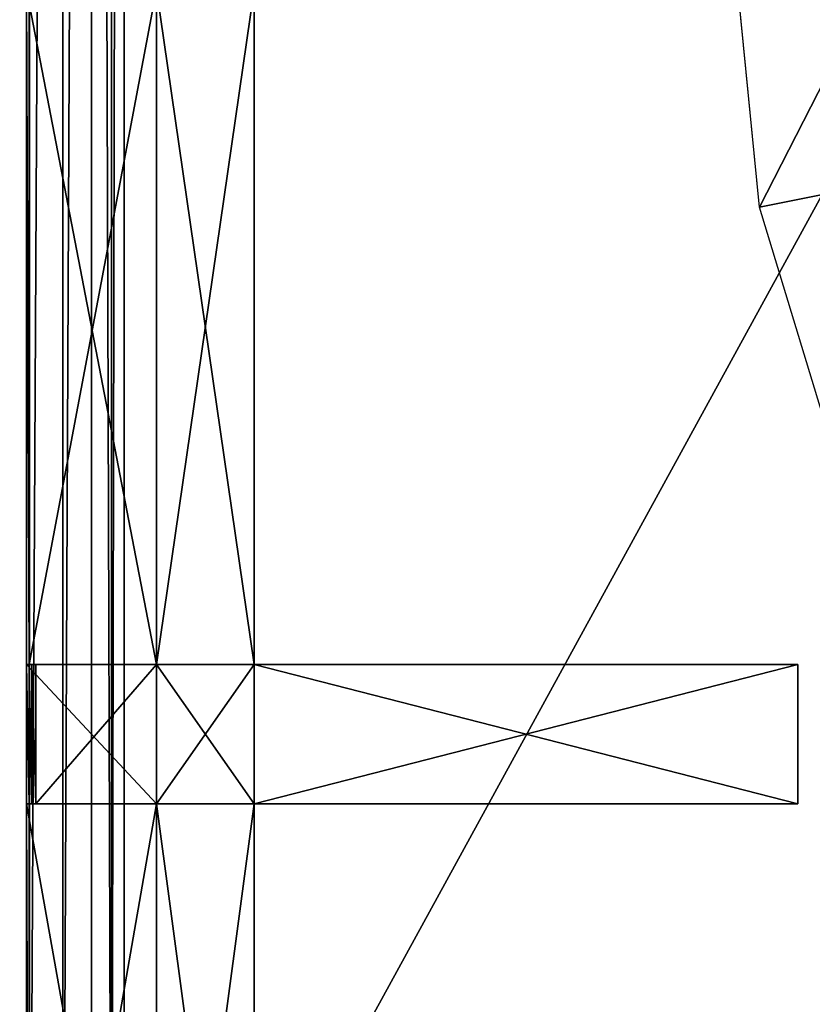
# Model space of a CAD drawing. Extents: x 0 to 35.8, y 0 to 27.5.
# Tile 221 of 256: x 23.5 to 25.8, y 6 to 8.9. Entities that reach past the tile are written whole.
import ezdxf

# ---------------------------------------------------------------- set-up
doc = ezdxf.new("R2010")
doc.units = 0
doc.header["$MEASUREMENT"] = 0
doc.layers.get('0').update_dxf_attribs({"color": 13, "linetype": 'CONTINUOUS'})
for name, color, linetype in [('GAS_ELEMENTS_1', 254, 'CONTINUOUS'), ('GRATE_-_3', 250, 'CONTINUOUS'), ('RGM8058UC_-_BODY', 252, 'CONTINUOUS')]:
    doc.layers.add(name, color=color, linetype=linetype)

# ---------------------------------------------------------------- blocks, each defined once
blk = doc.blocks.new('RGM8658UC_TRADECAD_V06_DXF')
at = {"layer": 'GAS_ELEMENTS_1', "color": 0}
for p, q in [((25.6928, 8.3381, 6.0313), (25.6233, 9.0438, 6.0313)), ((26.1145, 8.422, 6.1778), (25.6928, 8.3381, 6.0313)), ((26.1145, 8.422, 6.1778), (25.6928, 8.3381, 6.0313)), ((25.8986, 7.6595, 6.0313), (25.6928, 8.3381, 6.0313))]:
    blk.add_line(p, q, dxfattribs=at)
at = {"layer": 'GRATE_-_3', "color": 0}
for p, q in [((23.5674, 7.0113, 7.2783), (23.5674, 8.97, 7.2783)), ((23.5674, 7.0113, 7.2783), (23.5674, 8.97, 7.2783)), ((23.5745, 7.0113, 7.5334), (23.5745, 8.97, 7.5334)), ((23.5745, 7.0113, 7.5334), (23.5745, 8.97, 7.5334)), ((23.9442, 8.97, 7.5334), (23.9442, 7.0113, 7.5334)), ((23.9442, 7.0113, 7.0614), (23.9442, 8.97, 7.0614)), ((23.9442, 8.97, 7.2783), (23.9442, 7.0113, 7.2783)), ((23.9442, 8.97, 7.2783), (23.9442, 7.0113, 7.2783)), ((23.9442, 7.0113, 7.0614), (23.9442, 8.97, 7.0614)), ((23.9442, 8.97, 7.5334), (23.9442, 7.0113, 7.5334)), ((24.2275, 8.97, 7.0614), (24.2275, 7.0113, 7.0614)), ((24.2275, 7.0113, 7.5334), (24.2275, 8.97, 7.5334)), ((24.2275, 8.97, 7.0614), (24.2275, 7.0113, 7.0614)), ((24.2275, 7.0113, 7.5334), (24.2275, 8.97, 7.5334)), ((23.5745, 7.0113, 7.5334), (23.5674, 7.0113, 7.2783)), ((23.5674, 7.0113, 7.2783), (23.9442, 7.0113, 7.2783)), ((23.5674, 7.0113, 7.2783), (23.9442, 7.0113, 7.2783)), ((23.5674, 7.0113, 7.2783), (23.5674, 6.607, 7.2783)), ((23.5674, 7.0113, 7.2783), (23.5674, 6.607, 7.2783)), ((23.5745, 7.0113, 7.5334), (23.5674, 7.0113, 7.2783)), ((23.5745, 7.0113, 7.5334), (23.9442, 7.0113, 7.5334)), ((23.5826, 7.0113, 7.8865), (23.5745, 7.0113, 7.5334)), ((23.5745, 7.0113, 7.5334), (23.9442, 7.0113, 7.5334)), ((23.5826, 7.0113, 7.8865), (23.5745, 7.0113, 7.5334)), ((23.5745, 6.607, 7.5334), (23.5745, 7.0113, 7.5334)), ((23.5745, 6.607, 7.5334), (23.5745, 7.0113, 7.5334)), ((23.9442, 7.0113, 7.8865), (23.5826, 7.0113, 7.8865)), ((23.5826, 6.607, 7.8865), (23.5826, 7.0113, 7.8865)), ((23.5826, 7.0113, 7.8865), (23.5946, 7.0113, 8.2709)), ((23.5826, 6.607, 7.8865), (23.5826, 7.0113, 7.8865)), ((23.9442, 7.0113, 7.8865), (23.5826, 7.0113, 7.8865)), ((23.5826, 7.0113, 7.8865), (23.5946, 7.0113, 8.2709)), ((23.5946, 7.0113, 8.2709), (23.5946, 6.607, 8.2709)), ((23.5946, 7.0113, 8.2709), (23.9442, 7.0113, 8.2709)), ((23.5946, 7.0113, 8.2709), (23.5946, 6.607, 8.2709)), ((23.5946, 7.0113, 8.2709), (23.9442, 7.0113, 8.2709)), ((23.9442, 7.0113, 7.5334), (23.9442, 7.0113, 7.8865)), ((24.2275, 7.0113, 7.0614), (23.9442, 7.0113, 7.0614)), ((23.9442, 7.0113, 7.0614), (23.9442, 6.607, 7.0614)), ((23.9442, 7.0113, 7.2783), (23.9442, 7.0113, 7.0614)), ((23.9442, 7.0113, 8.2709), (23.9442, 6.607, 8.2709)), ((23.9442, 7.0113, 7.2783), (23.9442, 7.0113, 7.0614)), ((23.9442, 7.0113, 7.2783), (23.9442, 6.607, 7.2783)), ((23.9442, 7.0113, 7.0614), (23.9442, 6.607, 7.0614)), ((23.9442, 7.0113, 7.8865), (23.9442, 7.0113, 8.2709)), ((24.2275, 7.0113, 7.0614), (23.9442, 7.0113, 7.0614)), ((23.9442, 7.0113, 7.2783), (23.9442, 6.607, 7.2783)), ((23.9442, 7.0113, 7.8865), (23.9442, 7.0113, 8.2709)), ((23.9442, 7.0113, 7.8865), (24.2275, 7.0113, 7.8865)), ((24.2275, 7.0113, 8.2709), (23.9442, 7.0113, 8.2709)), ((23.9442, 7.0113, 7.5334), (23.9442, 7.0113, 7.8865)), ((23.9442, 7.0113, 7.5334), (24.2275, 7.0113, 7.5334)), ((23.9442, 7.0113, 7.8865), (24.2275, 7.0113, 7.8865)), ((23.9442, 7.0113, 8.2709), (23.9442, 6.607, 8.2709)), ((24.2275, 7.0113, 8.2709), (23.9442, 7.0113, 8.2709)), ((23.9442, 7.0113, 7.5334), (24.2275, 7.0113, 7.5334)), ((24.2275, 7.0113, 7.0614), (24.2275, 7.0113, 7.5334)), ((24.2275, 6.607, 7.0614), (24.2275, 7.0113, 7.0614)), ((24.2275, 6.607, 8.2709), (24.2275, 7.0113, 8.2709)), ((24.2275, 7.0113, 8.2709), (25.8044, 7.0113, 8.2709)), ((24.2275, 6.607, 7.5334), (24.2275, 7.0113, 7.5334)), ((24.2275, 7.0113, 7.0614), (24.2275, 7.0113, 7.5334)), ((24.2275, 6.607, 7.0614), (24.2275, 7.0113, 7.0614)), ((24.2275, 7.0113, 7.8865), (25.8044, 7.0113, 7.972)), ((24.2275, 7.0113, 8.2709), (25.8044, 7.0113, 8.2709)), ((24.2275, 7.0113, 8.2709), (24.2275, 7.0113, 7.8865)), ((24.2275, 6.607, 7.8865), (24.2275, 7.0113, 7.8865)), ((24.2275, 7.0113, 7.8865), (24.2275, 7.0113, 7.5334)), ((24.2275, 6.607, 7.5334), (24.2275, 7.0113, 7.5334)), ((24.2275, 7.0113, 7.8865), (25.8044, 7.0113, 7.972)), ((24.2275, 6.607, 7.8865), (24.2275, 7.0113, 7.8865)), ((24.2275, 7.0113, 8.2709), (24.2275, 7.0113, 7.8865)), ((24.2275, 7.0113, 7.8865), (24.2275, 7.0113, 7.5334)), ((24.2275, 6.607, 8.2709), (24.2275, 7.0113, 8.2709)), ((25.8044, 7.0113, 8.2709), (25.8044, 6.607, 8.2709)), ((25.8044, 7.0113, 7.972), (25.8044, 6.607, 7.972)), ((25.8044, 7.0113, 8.2709), (25.8044, 6.607, 8.2709)), ((25.8044, 7.0113, 8.2709), (25.8044, 7.0113, 7.972)), ((25.8044, 7.0113, 8.2709), (25.8044, 7.0113, 7.972)), ((25.8044, 7.0113, 7.972), (25.8044, 6.607, 7.972)), ((23.5674, 4.4852, 7.2783), (23.5674, 6.607, 7.2783)), ((23.5674, 6.607, 7.2783), (23.5745, 6.607, 7.5334)), ((23.9442, 6.607, 7.2783), (23.5674, 6.607, 7.2783)), ((23.5674, 4.4852, 7.2783), (23.5674, 6.607, 7.2783)), ((23.9442, 6.607, 7.2783), (23.5674, 6.607, 7.2783)), ((23.5674, 6.607, 7.2783), (23.5745, 6.607, 7.5334)), ((23.5745, 6.607, 7.5334), (23.5745, 4.4852, 7.5334)), ((23.5826, 6.607, 7.8865), (23.5745, 6.607, 7.5334)), ((23.5745, 6.607, 7.5334), (23.9442, 6.607, 7.5334)), ((23.5745, 6.607, 7.5334), (23.5745, 4.4852, 7.5334)), ((23.5745, 6.607, 7.5334), (23.9442, 6.607, 7.5334)), ((23.5826, 6.607, 7.8865), (23.5745, 6.607, 7.5334)), ((23.5946, 6.607, 8.2709), (23.5826, 6.607, 7.8865)), ((23.9442, 6.607, 7.8865), (23.5826, 6.607, 7.8865)), ((23.5946, 6.607, 8.2709), (23.5826, 6.607, 7.8865)), ((23.9442, 6.607, 7.8865), (23.5826, 6.607, 7.8865)), ((23.9442, 6.607, 8.2709), (23.5946, 6.607, 8.2709)), ((23.9442, 6.607, 8.2709), (23.5946, 6.607, 8.2709)), ((23.9442, 6.607, 7.0614), (24.2275, 6.607, 7.0614)), ((23.9442, 6.607, 7.5334), (23.9442, 6.607, 7.8865)), ((23.9442, 6.607, 7.8865), (24.2275, 6.607, 7.8865)), ((24.2275, 6.607, 7.5334), (23.9442, 6.607, 7.5334)), ((23.9442, 6.607, 7.2783), (23.9442, 6.607, 7.0614)), ((23.9442, 6.607, 8.2709), (23.9442, 6.607, 7.8865)), ((23.9442, 4.4852, 7.2783), (23.9442, 6.607, 7.2783)), ((23.9442, 6.607, 7.0614), (24.2275, 6.607, 7.0614)), ((23.9442, 6.607, 7.0614), (23.9442, 4.4852, 7.0614)), ((23.9442, 6.607, 7.5334), (23.9442, 4.4852, 7.5334)), ((23.9442, 6.607, 7.5334), (23.9442, 6.607, 7.8865)), ((23.9442, 6.607, 8.2709), (23.9442, 6.607, 7.8865)), ((23.9442, 6.607, 8.2709), (24.2275, 6.607, 8.2709)), ((23.9442, 6.607, 7.8865), (24.2275, 6.607, 7.8865)), ((23.9442, 4.4852, 7.2783), (23.9442, 6.607, 7.2783)), ((23.9442, 6.607, 7.0614), (23.9442, 4.4852, 7.0614)), ((23.9442, 6.607, 7.2783), (23.9442, 6.607, 7.0614)), ((23.9442, 6.607, 8.2709), (24.2275, 6.607, 8.2709)), ((23.9442, 6.607, 7.5334), (23.9442, 4.4852, 7.5334)), ((24.2275, 6.607, 7.5334), (23.9442, 6.607, 7.5334)), ((25.8044, 6.607, 8.2709), (24.2275, 6.607, 8.2709)), ((24.2275, 6.607, 7.8865), (24.2275, 6.607, 7.5334)), ((25.8044, 6.607, 7.972), (24.2275, 6.607, 7.8865)), ((24.2275, 6.607, 7.8865), (24.2275, 6.607, 8.2709)), ((25.8044, 6.607, 8.2709), (24.2275, 6.607, 8.2709)), ((24.2275, 6.607, 7.0614), (24.2275, 6.607, 7.5334)), ((24.2275, 6.607, 7.0614), (24.2275, 4.4852, 7.0614)), ((24.2275, 4.4852, 7.5334), (24.2275, 6.607, 7.5334)), ((24.2275, 6.607, 7.0614), (24.2275, 6.607, 7.5334)), ((24.2275, 6.607, 7.8865), (24.2275, 6.607, 7.5334)), ((25.8044, 6.607, 7.972), (24.2275, 6.607, 7.8865)), ((24.2275, 6.607, 7.0614), (24.2275, 4.4852, 7.0614)), ((24.2275, 6.607, 7.8865), (24.2275, 6.607, 8.2709)), ((24.2275, 4.4852, 7.5334), (24.2275, 6.607, 7.5334)), ((25.8044, 6.607, 8.2709), (25.8044, 6.607, 7.972)), ((25.8044, 6.607, 8.2709), (25.8044, 6.607, 7.972))]:
    blk.add_line(p, q, dxfattribs=at)
at = {"layer": 'RGM8058UC_-_BODY', "color": 0}
for p, q in [((23.5753, 24.0972), (23.5753, 3.6756)), ((23.5753, 24.0972), (23.5753, 3.6756)), ((23.5753, 4.6756, 6.2416), (23.5753, 23.0972, 6.2416)), ((23.5753, 4.6756, 6.2416), (23.5753, 23.0972, 6.2416)), ((23.6727, 4.6756, 6.2194), (23.6727, 23.0972, 6.2194)), ((23.6727, 4.6756, 6.2194), (23.6727, 23.0972, 6.2194)), ((23.7558, 4.6756, 6.156), (23.7558, 23.0972, 6.156)), ((23.7558, 4.6756, 6.156), (23.7558, 23.0972, 6.156)), ((23.8136, 4.6756, 6.0601), (23.8136, 23.0972, 6.0601)), ((23.8136, 4.6756, 6.0601), (23.8136, 23.0972, 6.0601)), ((23.8503, 4.6756, 6.032), (23.8503, 23.0972, 6.032)), ((23.8503, 4.6756, 6.032), (23.8503, 23.0972, 6.032))]:
    blk.add_line(p, q, dxfattribs=at)
at = {"layer": 'GAS_ELEMENTS_1', "color": 254}
mesh = blk.add_polyface(dxfattribs=at)
corners = [(26.0533, 9.0438, 6.1778), (25.6928, 8.3381, 6.0313), (25.6233, 9.0438, 6.0313), (26.1145, 8.422, 6.1778)]
mesh.append_faces([[corners[k] for k in face] for face in [(0, 1, 2), (1, 0, 3)]], dxfattribs={"vtx0": -1, "color": 254})
mesh = blk.add_polyface(dxfattribs=at)
corners = [(26.1145, 8.422, 6.1778), (25.8986, 7.6595, 6.0313), (25.6928, 8.3381, 6.0313), (26.2959, 7.8241, 6.1778)]
mesh.append_faces([[corners[k] for k in face] for face in [(0, 1, 2), (1, 0, 3)]], dxfattribs={"vtx0": -1, "color": 254})
at = {"layer": 'GRATE_-_3', "color": 250}
mesh = blk.add_polyface(dxfattribs=at)
corners = [(23.5674, 8.97, 7.2783), (23.5745, 7.0113, 7.5334), (23.5674, 7.0113, 7.2783), (23.5745, 8.97, 7.5334)]
mesh.append_faces([[corners[k] for k in face] for face in [(0, 1, 2), (1, 0, 3)]], dxfattribs={"vtx0": -1, "color": 250})
mesh = blk.add_polyface(dxfattribs=at)
corners = [(23.9442, 7.0113, 7.2783), (23.5674, 8.97, 7.2783), (23.5674, 7.0113, 7.2783), (23.9442, 8.97, 7.2783)]
mesh.append_faces([[corners[k] for k in face] for face in [(0, 1, 2), (1, 0, 3)]], dxfattribs={"vtx0": -1, "color": 250})
mesh = blk.add_polyface(dxfattribs=at)
corners = [(23.9442, 8.97, 7.5334), (23.5745, 7.0113, 7.5334), (23.5745, 8.97, 7.5334), (23.9442, 7.0113, 7.5334)]
mesh.append_faces([[corners[k] for k in face] for face in [(0, 1, 2), (1, 0, 3)]], dxfattribs={"vtx0": -1, "color": 250})
mesh = blk.add_polyface(dxfattribs=at)
corners = [(23.9442, 8.97, 7.0614), (23.9442, 7.0113, 7.2783), (23.9442, 7.0113, 7.0614), (23.9442, 8.97, 7.2783)]
mesh.append_faces([[corners[k] for k in face] for face in [(0, 1, 2), (1, 0, 3)]], dxfattribs={"vtx0": -1, "color": 250})
mesh = blk.add_polyface(dxfattribs=at)
corners = [(24.2275, 7.0113, 7.0614), (23.9442, 8.97, 7.0614), (23.9442, 7.0113, 7.0614), (24.2275, 8.97, 7.0614)]
mesh.append_faces([[corners[k] for k in face] for face in [(0, 1, 2), (1, 0, 3)]], dxfattribs={"vtx0": -1, "color": 250})
mesh = blk.add_polyface(dxfattribs=at)
corners = [(24.2275, 8.97, 7.5334), (23.9442, 7.0113, 7.5334), (23.9442, 8.97, 7.5334), (24.2275, 7.0113, 7.5334)]
mesh.append_faces([[corners[k] for k in face] for face in [(0, 1, 2), (1, 0, 3)]], dxfattribs={"vtx0": -1, "color": 250})
mesh = blk.add_polyface(dxfattribs=at)
corners = [(24.2275, 8.97, 7.5334), (24.2275, 7.0113, 7.0614), (24.2275, 7.0113, 7.5334), (24.2275, 8.97, 7.0614)]
mesh.append_faces([[corners[k] for k in face] for face in [(0, 1, 2), (1, 0, 3)]], dxfattribs={"vtx0": -1, "color": 250})
mesh = blk.add_polyface(dxfattribs=at)
corners = [(23.9442, 6.607, 7.2783), (23.5674, 7.0113, 7.2783), (23.5674, 6.607, 7.2783), (23.9442, 7.0113, 7.2783)]
mesh.append_faces([[corners[k] for k in face] for face in [(0, 1, 2), (1, 0, 3)]], dxfattribs={"vtx0": -1, "color": 250})
mesh = blk.add_polyface(dxfattribs=at)
corners = [(23.5674, 7.0113, 7.2783), (23.5745, 6.607, 7.5334), (23.5674, 6.607, 7.2783), (23.5745, 7.0113, 7.5334)]
mesh.append_faces([[corners[k] for k in face] for face in [(0, 1, 2), (1, 0, 3)]], dxfattribs={"vtx0": -1, "color": 250})
mesh = blk.add_polyface(dxfattribs=at)
corners = [(23.9442, 7.0113, 7.8865), (23.5745, 7.0113, 7.5334), (23.9442, 7.0113, 7.5334), (23.5826, 7.0113, 7.8865)]
mesh.append_faces([[corners[k] for k in face] for face in [(0, 1, 2), (1, 0, 3)]], dxfattribs={"vtx0": -1, "color": 250})
mesh = blk.add_polyface(dxfattribs=at)
corners = [(23.5745, 7.0113, 7.5334), (23.5826, 6.607, 7.8865), (23.5745, 6.607, 7.5334), (23.5826, 7.0113, 7.8865)]
mesh.append_faces([[corners[k] for k in face] for face in [(0, 1, 2), (1, 0, 3)]], dxfattribs={"vtx0": -1, "color": 250})
mesh = blk.add_polyface(dxfattribs=at)
corners = [(23.5826, 7.0113, 7.8865), (23.5946, 6.607, 8.2709), (23.5826, 6.607, 7.8865), (23.5946, 7.0113, 8.2709)]
mesh.append_faces([[corners[k] for k in face] for face in [(0, 1, 2), (1, 0, 3)]], dxfattribs={"vtx0": -1, "color": 250})
mesh = blk.add_polyface(dxfattribs=at)
corners = [(23.9442, 7.0113, 8.2709), (23.5826, 7.0113, 7.8865), (23.9442, 7.0113, 7.8865), (23.5946, 7.0113, 8.2709)]
mesh.append_faces([[corners[k] for k in face] for face in [(0, 1, 2), (1, 0, 3)]], dxfattribs={"vtx0": -1, "color": 250})
mesh = blk.add_polyface(dxfattribs=at)
corners = [(23.9442, 7.0113, 8.2709), (23.5946, 6.607, 8.2709), (23.5946, 7.0113, 8.2709), (23.9442, 6.607, 8.2709)]
mesh.append_faces([[corners[k] for k in face] for face in [(0, 1, 2), (1, 0, 3)]], dxfattribs={"vtx0": -1, "color": 250})
mesh = blk.add_polyface(dxfattribs=at)
corners = [(24.2275, 6.607, 7.0614), (23.9442, 7.0113, 7.0614), (23.9442, 6.607, 7.0614), (24.2275, 7.0113, 7.0614)]
mesh.append_faces([[corners[k] for k in face] for face in [(0, 1, 2), (1, 0, 3)]], dxfattribs={"vtx0": -1, "color": 250})
mesh = blk.add_polyface(dxfattribs=at)
corners = [(23.9442, 7.0113, 7.0614), (23.9442, 6.607, 7.2783), (23.9442, 6.607, 7.0614), (23.9442, 7.0113, 7.2783)]
mesh.append_faces([[corners[k] for k in face] for face in [(0, 1, 2), (1, 0, 3)]], dxfattribs={"vtx0": -1, "color": 250})
mesh = blk.add_polyface(dxfattribs=at)
corners = [(24.2275, 7.0113, 8.2709), (23.9442, 7.0113, 7.8865), (24.2275, 7.0113, 7.8865), (23.9442, 7.0113, 8.2709)]
mesh.append_faces([[corners[k] for k in face] for face in [(0, 1, 2), (1, 0, 3)]], dxfattribs={"vtx0": -1, "color": 250})
mesh = blk.add_polyface(dxfattribs=at)
corners = [(24.2275, 7.0113, 7.8865), (23.9442, 7.0113, 7.5334), (24.2275, 7.0113, 7.5334), (23.9442, 7.0113, 7.8865)]
mesh.append_faces([[corners[k] for k in face] for face in [(0, 1, 2), (1, 0, 3)]], dxfattribs={"vtx0": -1, "color": 250})
mesh = blk.add_polyface(dxfattribs=at)
corners = [(24.2275, 7.0113, 8.2709), (23.9442, 6.607, 8.2709), (23.9442, 7.0113, 8.2709), (24.2275, 6.607, 8.2709)]
mesh.append_faces([[corners[k] for k in face] for face in [(0, 1, 2), (1, 0, 3)]], dxfattribs={"vtx0": -1, "color": 250})
mesh = blk.add_polyface(dxfattribs=at)
corners = [(25.8044, 7.0113, 8.2709), (24.2275, 6.607, 8.2709), (24.2275, 7.0113, 8.2709), (25.8044, 6.607, 8.2709)]
mesh.append_faces([[corners[k] for k in face] for face in [(0, 1, 2), (1, 0, 3)]], dxfattribs={"vtx0": -1, "color": 250})
mesh = blk.add_polyface(dxfattribs=at)
corners = [(24.2275, 7.0113, 7.5334), (24.2275, 6.607, 7.0614), (24.2275, 6.607, 7.5334), (24.2275, 7.0113, 7.0614)]
mesh.append_faces([[corners[k] for k in face] for face in [(0, 1, 2), (1, 0, 3)]], dxfattribs={"vtx0": -1, "color": 250})
mesh = blk.add_polyface(dxfattribs=at)
corners = [(25.8044, 7.0113, 7.972), (24.2275, 7.0113, 8.2709), (24.2275, 7.0113, 7.8865), (25.8044, 7.0113, 8.2709)]
mesh.append_faces([[corners[k] for k in face] for face in [(0, 1, 2), (1, 0, 3)]], dxfattribs={"vtx0": -1, "color": 250})
mesh = blk.add_polyface(dxfattribs=at)
corners = [(24.2275, 7.0113, 7.8865), (24.2275, 6.607, 7.5334), (24.2275, 6.607, 7.8865), (24.2275, 7.0113, 7.5334)]
mesh.append_faces([[corners[k] for k in face] for face in [(0, 1, 2), (1, 0, 3)]], dxfattribs={"vtx0": -1, "color": 250})
mesh = blk.add_polyface(dxfattribs=at)
corners = [(25.8044, 6.607, 7.972), (24.2275, 7.0113, 7.8865), (24.2275, 6.607, 7.8865), (25.8044, 7.0113, 7.972)]
mesh.append_faces([[corners[k] for k in face] for face in [(0, 1, 2), (1, 0, 3)]], dxfattribs={"vtx0": -1, "color": 250})
mesh = blk.add_polyface(dxfattribs=at)
corners = [(25.8044, 7.0113, 8.2709), (25.8044, 6.607, 7.972), (25.8044, 6.607, 8.2709), (25.8044, 7.0113, 7.972)]
mesh.append_faces([[corners[k] for k in face] for face in [(0, 1, 2), (1, 0, 3)]], dxfattribs={"vtx0": -1, "color": 250})
mesh = blk.add_polyface(dxfattribs=at)
corners = [(23.5674, 6.607, 7.2783), (23.5745, 4.4852, 7.5334), (23.5674, 4.4852, 7.2783), (23.5745, 6.607, 7.5334)]
mesh.append_faces([[corners[k] for k in face] for face in [(0, 1, 2), (1, 0, 3)]], dxfattribs={"vtx0": -1, "color": 250})
mesh = blk.add_polyface(dxfattribs=at)
corners = [(23.9442, 4.4852, 7.2783), (23.5674, 6.607, 7.2783), (23.5674, 4.4852, 7.2783), (23.9442, 6.607, 7.2783)]
mesh.append_faces([[corners[k] for k in face] for face in [(0, 1, 2), (1, 0, 3)]], dxfattribs={"vtx0": -1, "color": 250})
mesh = blk.add_polyface(dxfattribs=at)
corners = [(23.9442, 6.607, 7.5334), (23.5745, 4.4852, 7.5334), (23.5745, 6.607, 7.5334), (23.9442, 4.4852, 7.5334)]
mesh.append_faces([[corners[k] for k in face] for face in [(0, 1, 2), (1, 0, 3)]], dxfattribs={"vtx0": -1, "color": 250})
mesh = blk.add_polyface(dxfattribs=at)
corners = [(23.5826, 6.607, 7.8865), (23.9442, 6.607, 7.5334), (23.5745, 6.607, 7.5334), (23.9442, 6.607, 7.8865)]
mesh.append_faces([[corners[k] for k in face] for face in [(0, 1, 2), (1, 0, 3)]], dxfattribs={"vtx0": -1, "color": 250})
mesh = blk.add_polyface(dxfattribs=at)
corners = [(23.5946, 6.607, 8.2709), (23.9442, 6.607, 7.8865), (23.5826, 6.607, 7.8865), (23.9442, 6.607, 8.2709)]
mesh.append_faces([[corners[k] for k in face] for face in [(0, 1, 2), (1, 0, 3)]], dxfattribs={"vtx0": -1, "color": 250})
mesh = blk.add_polyface(dxfattribs=at)
corners = [(23.9442, 6.607, 7.8865), (24.2275, 6.607, 7.5334), (23.9442, 6.607, 7.5334), (24.2275, 6.607, 7.8865)]
mesh.append_faces([[corners[k] for k in face] for face in [(0, 1, 2), (1, 0, 3)]], dxfattribs={"vtx0": -1, "color": 250})
mesh = blk.add_polyface(dxfattribs=at)
corners = [(24.2275, 4.4852, 7.0614), (23.9442, 6.607, 7.0614), (23.9442, 4.4852, 7.0614), (24.2275, 6.607, 7.0614)]
mesh.append_faces([[corners[k] for k in face] for face in [(0, 1, 2), (1, 0, 3)]], dxfattribs={"vtx0": -1, "color": 250})
mesh = blk.add_polyface(dxfattribs=at)
corners = [(23.9442, 6.607, 8.2709), (24.2275, 6.607, 7.8865), (23.9442, 6.607, 7.8865), (24.2275, 6.607, 8.2709)]
mesh.append_faces([[corners[k] for k in face] for face in [(0, 1, 2), (1, 0, 3)]], dxfattribs={"vtx0": -1, "color": 250})
mesh = blk.add_polyface(dxfattribs=at)
corners = [(23.9442, 6.607, 7.0614), (23.9442, 4.4852, 7.2783), (23.9442, 4.4852, 7.0614), (23.9442, 6.607, 7.2783)]
mesh.append_faces([[corners[k] for k in face] for face in [(0, 1, 2), (1, 0, 3)]], dxfattribs={"vtx0": -1, "color": 250})
mesh = blk.add_polyface(dxfattribs=at)
corners = [(24.2275, 6.607, 7.5334), (23.9442, 4.4852, 7.5334), (23.9442, 6.607, 7.5334), (24.2275, 4.4852, 7.5334)]
mesh.append_faces([[corners[k] for k in face] for face in [(0, 1, 2), (1, 0, 3)]], dxfattribs={"vtx0": -1, "color": 250})
mesh = blk.add_polyface(dxfattribs=at)
corners = [(24.2275, 6.607, 8.2709), (25.8044, 6.607, 7.972), (24.2275, 6.607, 7.8865), (25.8044, 6.607, 8.2709)]
mesh.append_faces([[corners[k] for k in face] for face in [(0, 1, 2), (1, 0, 3)]], dxfattribs={"vtx0": -1, "color": 250})
mesh = blk.add_polyface(dxfattribs=at)
corners = [(24.2275, 6.607, 7.5334), (24.2275, 4.4852, 7.0614), (24.2275, 4.4852, 7.5334), (24.2275, 6.607, 7.0614)]
mesh.append_faces([[corners[k] for k in face] for face in [(0, 1, 2), (1, 0, 3)]], dxfattribs={"vtx0": -1, "color": 250})
at = {"layer": 'RGM8058UC_-_BODY', "color": 252}
mesh = blk.add_polyface(dxfattribs=at)
corners = [(23.5753, 3.6756), (12.2007, 24.0972), (12.2007, 3.6756), (23.5753, 24.0972)]
mesh.append_faces([[corners[k] for k in face] for face in [(0, 1, 2), (1, 0, 3)]], dxfattribs={"vtx0": -1, "color": 252})
mesh = blk.add_polyface(dxfattribs=at)
corners = [(34.9324, 3.6756), (23.5753, 24.0972), (23.5753, 3.6756), (34.9324, 24.0972)]
mesh.append_faces([[corners[k] for k in face] for face in [(0, 1, 2), (1, 0, 3)]], dxfattribs={"vtx0": -1, "color": 252})
mesh = blk.add_polyface(dxfattribs=at)
corners = [(23.5753, 23.0972, 6.2416), (23.4778, 4.6756, 6.2194), (23.4778, 23.0972, 6.2194), (23.5753, 4.6756, 6.2416)]
mesh.append_faces([[corners[k] for k in face] for face in [(0, 1, 2), (1, 0, 3)]], dxfattribs={"vtx0": -1, "color": 252})
mesh = blk.add_polyface(dxfattribs=at)
corners = [(23.6727, 23.0972, 6.2194), (23.5753, 4.6756, 6.2416), (23.5753, 23.0972, 6.2416), (23.6727, 4.6756, 6.2194)]
mesh.append_faces([[corners[k] for k in face] for face in [(0, 1, 2), (1, 0, 3)]], dxfattribs={"vtx0": -1, "color": 252})
mesh = blk.add_polyface(dxfattribs=at)
corners = [(23.7558, 23.0972, 6.156), (23.6727, 4.6756, 6.2194), (23.6727, 23.0972, 6.2194), (23.7558, 4.6756, 6.156)]
mesh.append_faces([[corners[k] for k in face] for face in [(0, 1, 2), (1, 0, 3)]], dxfattribs={"vtx0": -1, "color": 252})
mesh = blk.add_polyface(dxfattribs=at)
corners = [(23.7558, 23.0972, 6.156), (23.8136, 4.6756, 6.0601), (23.7558, 4.6756, 6.156), (23.8136, 23.0972, 6.0601)]
mesh.append_faces([[corners[k] for k in face] for face in [(0, 1, 2), (1, 0, 3)]], dxfattribs={"vtx0": -1, "color": 252})
mesh = blk.add_polyface(dxfattribs=at)
corners = [(23.8503, 23.0972, 6.032), (23.8136, 4.6756, 6.0601), (23.8136, 23.0972, 6.0601), (23.8503, 4.6756, 6.032)]
mesh.append_faces([[corners[k] for k in face] for face in [(0, 1, 2), (1, 0, 3)]], dxfattribs={"vtx0": -1, "color": 252})
mesh = blk.add_polyface(dxfattribs=at)
corners = [(33.9324, 23.0972, 6.032), (23.8503, 4.6756, 6.032), (23.8503, 23.0972, 6.032), (33.9324, 4.6756, 6.032)]
mesh.append_faces([[corners[k] for k in face] for face in [(0, 1, 2), (1, 0, 3)]], dxfattribs={"vtx0": -1, "color": 252})

msp = doc.modelspace()

# ---------------------------------------------------------------- block references
at = {"color": 0}
msp.add_blockref('RGM8658UC_TRADECAD_V06_DXF', (0, 0), dxfattribs=at)

doc.saveas('drawing.dxf')
